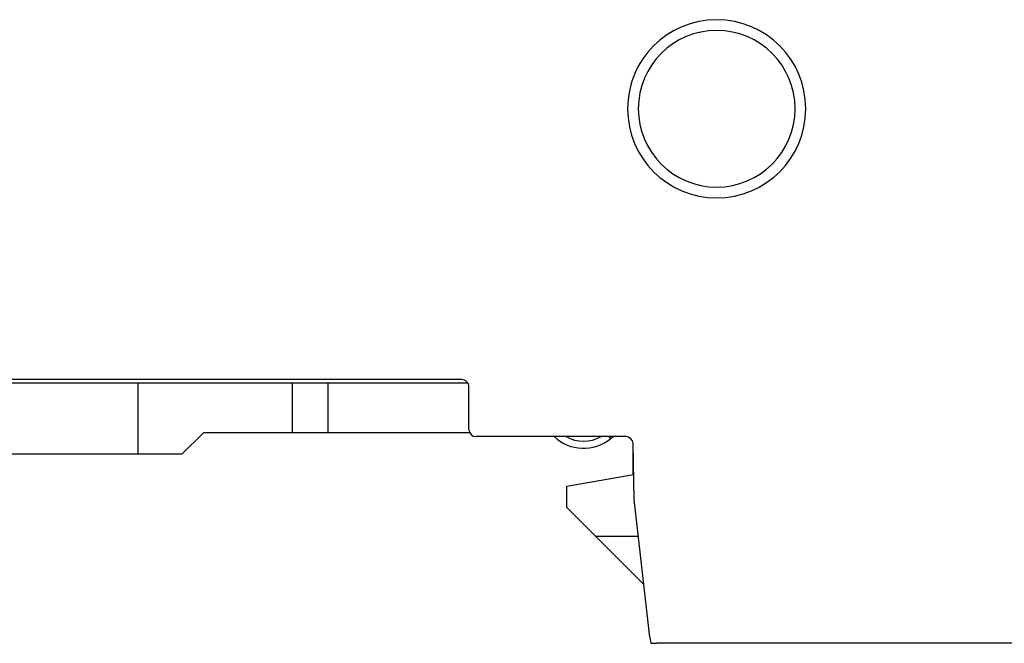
# Model space of a CAD drawing. Header units: millimetres. Extents: x 0 to 427, y 0 to 299.
# Tile 19 of 34: x 157 to 185, y 110 to 128. Entities that reach past the tile are written whole.
import ezdxf

# ---------------------------------------------------------------- set-up
doc = ezdxf.new("R2010")
doc.units = ezdxf.units.MM
doc.header["$MEASUREMENT"] = 0
doc.layers.add('Layer0000', color=7, linetype='Continuous', lineweight=25)

msp = doc.modelspace()

# ---------------------------------------------------------------- linework, layer by layer
at = {"layer": 'Layer0000', "color": 7, "linetype": 'Continuous', "lineweight": 25}
for p, q in [((169.72, 117.877), (143.92, 117.877)), ((156.854, 117.786), (160.342, 117.786)), ((160.342, 117.786), (160.626, 117.786)), ((160.626, 117.786), (164.969, 117.786)), ((160.626, 117.786), (160.626, 115.786)), ((164.969, 117.786), (165.969, 117.786)), ((164.969, 116.386), (164.969, 117.786)), ((165.969, 117.786), (169.888, 117.786)), ((165.969, 116.386), (165.969, 117.786)), ((169.92, 116.477), (169.92, 117.677)), ((162.469, 116.386), (161.869, 115.786)), ((164.969, 116.386), (162.469, 116.386)), ((165.969, 116.386), (164.969, 116.386)), ((169.942, 116.386), (165.969, 116.386)), ((174.323, 116.277), (170.12, 116.277)), ((173.848, 116.277), (173.889, 116.215)), ((173.889, 116.215), (173.907, 116.23)), ((173.907, 116.23), (173.963, 116.277)), ((174.32, 116.277), (174.323, 116.277)), ((174.52, 116.077), (174.523, 116.081)), ((174.52, 116.081), (174.52, 116.077)), ((174.52, 116.077), (174.52, 115.212)), ((174.551, 114.512), (174.523, 116.081)), ((160.342, 115.786), (156.854, 115.786)), ((160.626, 115.786), (160.342, 115.786)), ((161.869, 115.786), (160.626, 115.786)), ((172.669, 114.886), (174.538, 115.216)), ((172.669, 114.286), (172.669, 114.886)), ((174.999, 110.654), (174.551, 114.512)), ((173.469, 113.486), (172.669, 114.286)), ((174.828, 112.127), (173.469, 113.486)), ((173.469, 113.486), (174.67, 113.486)), ((174.999, 110.654), (175.02, 110.477)), ((175.02, 110.477), (175.073, 110.477)), ((175.073, 110.477), (175.198, 110.477)), ((201.672, 110.477), (175.198, 110.477))]:
    msp.add_line(p, q, dxfattribs=at)
for centre, radius, start, end in [((176.87, 125.477), 2.5, 0.0031, 179.9969), ((176.87, 125.476), 2.2, 0.0385, 179.9615), ((176.87, 125.477), 2.5, 180.0036, 359.9964), ((176.87, 125.479), 2.2, 180.0385, 359.9615), ((169.72, 117.677), 0.2, 360, 90.0012), ((170.12, 116.477), 0.2, 180, 270), ((173.136, 117.149), 1.2, 226.6243, 308.8386), ((173.136, 117.149), 1, 240.7199, 299.2801), ((174.323, 116.077), 0.2, 1, 90)]:
    msp.add_arc(centre, radius, start, end, dxfattribs=at)

doc.saveas('drawing.dxf')
